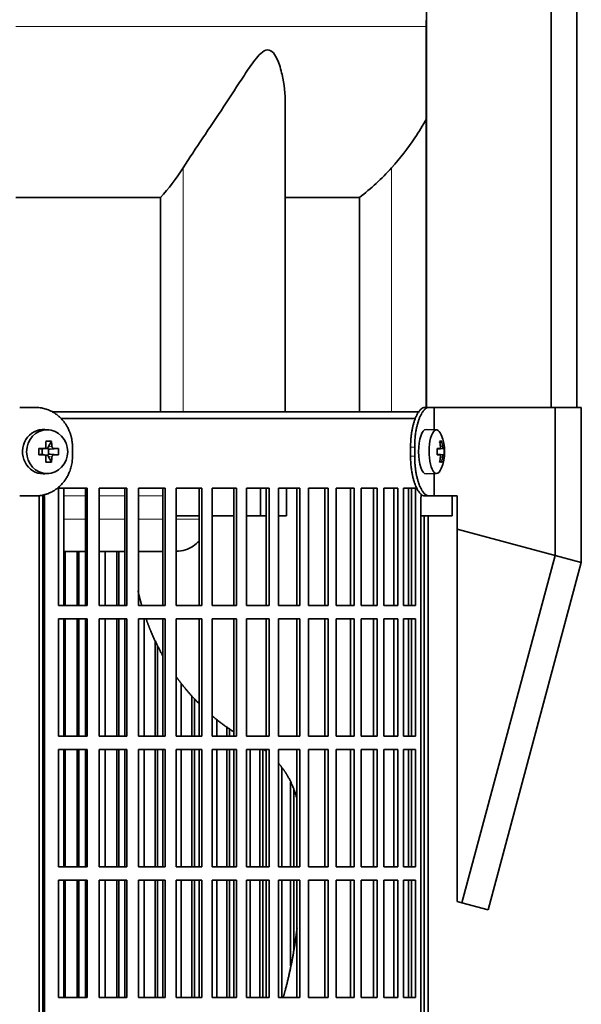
# Model space of a CAD drawing. Header units: millimetres. Extents: x 426 to 1318, y -2223 to 1749.
# Tile 17 of 31: x 620 to 747, y -261 to -39. Entities that reach past the tile are written whole.
import ezdxf

# ---------------------------------------------------------------- set-up
doc = ezdxf.new("R2010")
doc.units = ezdxf.units.MM
for name, color, linetype in [('M5X8_UNI7687', 7, 'Continuous'), ('MID_344-5', 7, 'Continuous'), ('VSI344-454_FILTR', 7, 'Continuous'), ('VSI344-454_SUPPO', 7, 'Continuous'), ('VSI344-454_TERMI', 7, 'Continuous'), ('VSI344_DIFFUSORE', 7, 'Continuous')]:
    doc.layers.add(name, color=color, linetype=linetype)

# ---------------------------------------------------------------- blocks, each defined once
blk = doc.blocks.new('SE')
at = {"layer": 'M5X8_UNI7687', "color": 7, "linetype": 'Continuous', "lineweight": 35}
for p, q in [((626.86, -131.41), (626.01, -131.34)), ((714.38, -131.4), (712.03, -131.33)), ((625.98, -135.58), (626.63, -135.58)), ((627.5, -133.99), (626.73, -135.3)), ((715.54, -133.99), (715.13, -134.3)), ((624.66, -135.64), (625.26, -135.79)), ((624.66, -137.02), (625.26, -136.86)), ((625.34, -135.79), (625.93, -135.59)), ((625.93, -137.06), (625.34, -136.87)), ((625.39, -136.88), (625.39, -135.77)), ((626.63, -137.08), (626.01, -137.08)), ((627.5, -138.66), (626.73, -137.36)), ((626.8, -135.76), (626.8, -136.89)), ((629.04, -135.64), (627.2, -135.79)), ((629.04, -137.02), (627.2, -136.86)), ((715.91, -135.62), (714.51, -135.74)), ((714.51, -135.67), (715.09, -135.62)), ((716.1, -135.64), (714.51, -135.75)), ((716.1, -137.02), (714.51, -136.9)), ((714.51, -136.91), (715.91, -137.04)), ((715.09, -137.04), (714.51, -136.98)), ((715.54, -138.66), (715.13, -138.36)), ((626.01, -141.31), (626.86, -141.24)), ((712.03, -141.33), (714.38, -141.26))]:
    blk.add_line(p, q, dxfattribs=at)
at = {"layer": 'M5X8_UNI7687', "color": 4, "linetype": 'Continuous', "lineweight": 9}
for p, q in [((626.73, -135.3), (627.59, -135.12)), ((715.25, -135.16), (715.74, -135.12)), ((625.26, -135.79), (625.78, -135.62)), ((625.78, -137.04), (625.26, -136.86)), ((627.59, -137.54), (626.73, -137.36)), ((628.05, -135.62), (627.2, -135.79)), ((627.2, -136.86), (628.05, -137.04)), ((714.51, -135.67), (715.08, -135.62)), ((715.08, -137.04), (714.51, -136.98)), ((715.74, -137.54), (715.25, -137.49))]:
    blk.add_line(p, q, dxfattribs=at)
at = {"layer": 'M5X8_UNI7687', "color": 7, "linetype": 'Continuous', "lineweight": 35}
for centre, radius, start, end in [((706.19, -136.33), 10, 337.7946, 22.2054), ((658.61, -136.33), 33.96, 178.8317, 181.1683), ((617.88, -136.33), 11.19, 356.4519, 3.5481), ((706.51, -136.33), 9.62, 355.8727, 4.1273)]:
    blk.add_arc(centre, radius, start, end, dxfattribs=at)
for centre, major_axis, ratio, start_param, end_param in [((714.37, -136.33), (0, -4.93), 0.34202, 2.444185, 6.283185), ((625.65, -136.33), (0, -5), 0.939693, 3.065157, 6.283185), ((712.02, -136.33), (0, -5), 0.34202, 3.141593, 6.283185), ((624.29, -139.39), (8.99, 2.22), 0.549436, 1.074217, 1.223909), ((623.68, -136.33), (0, 10), 0.258819, -1.449667, -1.335108), ((627.21, -135.29), (-0.521, -0.505), 0.511875, 5.205293, 5.723494), ((627.04, -135.33), (-0.03, -0.501), 0.939258, 5.295226, 5.822024), ((623.39, -136.33), (0, 10), 0.422618, -1.449667, -1.335108), ((708.27, -139.39), (7.67, 5.19), 0.199978, 0.212267, 0.361959), ((706.26, -136.33), (0, 10), 0.906308, 4.833518, 4.948078), ((706.15, -136.33), (0, 10), 0.965926, 4.833518, 4.948078), ((623.54, -136.48), (9.99, 0.3), 0.0819, 1.341632, 1.456192), ((623.54, -136.17), (9.99, -0.3), 0.0819, -1.456192, -1.341632), ((625.26, -135.29), (-0.052, 0.506), 0.51441, 2.951492, 3.25726), ((625.26, -137.37), (-0.052, -0.506), 0.51441, 3.025925, 3.331693), ((623.68, -136.33), (0, -10), 0.258819, 1.335108, 1.449667), ((627.04, -137.33), (-0.03, 0.501), 0.939258, 0.461161, 0.987959), ((627.21, -137.37), (-0.521, 0.505), 0.511875, 0.559691, 1.077892), ((627.21, -135.29), (-0.805, -0.118), 0.613124, 0.95556, 1.473761), ((627.21, -137.37), (-0.805, 0.118), 0.613124, 4.809424, 5.327625), ((623.39, -136.33), (0, -10), 0.422618, 1.335108, 1.449667), ((623.54, -136.48), (9.99, 0.3), 0.0819, 0.984815, 1.099374), ((623.54, -136.17), (9.99, -0.3), 0.0819, -1.099374, -0.984815), ((706.2, -136.48), (9.97, 0.82), 0.029809, 0.468971, 0.583531), ((709.31, -136.33), (0, -9.26), 0.562348, 1.49595, 1.645642), ((706.2, -136.17), (9.97, -0.82), 0.029809, -0.583531, -0.468971), ((706.26, -136.33), (0, -10), 0.906308, 1.335108, 1.449667), ((706.15, -136.33), (0, -10), 0.965926, 1.335108, 1.449667), ((706.2, -136.48), (9.97, 0.82), 0.029809, 0.112154, 0.226713), ((706.2, -136.17), (9.97, -0.82), 0.029809, -0.226713, -0.112154), ((624.29, -133.26), (8.99, -2.22), 0.549436, -1.223909, -1.074217), ((708.27, -133.26), (7.67, -5.19), 0.199978, -0.361959, -0.212267), ((625.65, -136.33), (0, -5), 0.939693, 0, 0.076435), ((712.02, -136.33), (0, -5), 0.34202, 0, 0.010116), ((714.37, -136.33), (0, -4.93), 0.34202, 0, 0.697408)]:
    blk.add_ellipse(centre, major_axis=major_axis, ratio=ratio, start_param=start_param, end_param=end_param, dxfattribs=at)
blk.add_ellipse((626.51, -136.33), major_axis=(0, -4.93), ratio=0.939693, dxfattribs=at)
for points in [[(625.78, -135.62), (625.8, -135.62), (625.83, -135.62), (625.88, -135.61), (625.92, -135.6), (625.97, -135.58), (626.01, -135.56), (626.05, -135.53), (626.09, -135.5), (626.12, -135.47), (626.15, -135.43), (626.18, -135.39), (626.2, -135.35), (626.22, -135.31), (626.24, -135.27), (626.25, -135.22), (626.25, -135.17), (626.25, -135.14), (626.25, -135.12)], [(627.59, -135.12), (627.59, -135.14), (627.59, -135.17), (627.6, -135.22), (627.61, -135.27), (627.63, -135.31), (627.65, -135.35), (627.67, -135.39), (627.7, -135.43), (627.73, -135.47), (627.77, -135.5), (627.8, -135.53), (627.84, -135.56), (627.88, -135.58), (627.92, -135.6), (627.96, -135.61), (628.01, -135.62), (628.04, -135.62), (628.05, -135.62)], [(715.08, -135.62), (715.09, -135.62), (715.1, -135.62), (715.13, -135.61), (715.15, -135.6), (715.16, -135.58), (715.18, -135.56), (715.2, -135.53), (715.21, -135.5), (715.22, -135.47), (715.24, -135.43), (715.24, -135.39), (715.25, -135.35), (715.26, -135.31), (715.26, -135.27), (715.26, -135.22), (715.26, -135.17), (715.25, -135.14), (715.25, -135.12)], [(715.74, -135.12), (715.74, -135.14), (715.74, -135.17), (715.75, -135.22), (715.76, -135.27), (715.77, -135.31), (715.78, -135.35), (715.79, -135.39), (715.8, -135.43), (715.81, -135.47), (715.82, -135.5), (715.84, -135.53), (715.85, -135.56), (715.86, -135.58), (715.87, -135.6), (715.88, -135.61), (715.9, -135.62), (715.9, -135.62), (715.91, -135.62)], [(626.25, -137.54), (626.25, -137.52), (626.25, -137.48), (626.25, -137.44), (626.24, -137.39), (626.22, -137.35), (626.2, -137.3), (626.18, -137.26), (626.15, -137.22), (626.12, -137.19), (626.09, -137.15), (626.05, -137.12), (626.01, -137.1), (625.97, -137.08), (625.92, -137.06), (625.88, -137.05), (625.83, -137.04), (625.8, -137.04), (625.78, -137.04)], [(628.05, -137.04), (628.04, -137.04), (628.01, -137.04), (627.96, -137.05), (627.92, -137.06), (627.88, -137.08), (627.84, -137.1), (627.8, -137.12), (627.77, -137.15), (627.73, -137.19), (627.7, -137.22), (627.67, -137.26), (627.65, -137.3), (627.63, -137.35), (627.61, -137.39), (627.6, -137.44), (627.59, -137.48), (627.59, -137.52), (627.59, -137.54)], [(715.25, -137.54), (715.25, -137.52), (715.26, -137.48), (715.26, -137.44), (715.26, -137.39), (715.26, -137.35), (715.25, -137.3), (715.24, -137.26), (715.24, -137.22), (715.22, -137.19), (715.21, -137.15), (715.2, -137.12), (715.18, -137.1), (715.16, -137.08), (715.15, -137.06), (715.13, -137.05), (715.1, -137.04), (715.09, -137.04), (715.08, -137.04)], [(715.91, -137.04), (715.9, -137.04), (715.9, -137.04), (715.88, -137.05), (715.87, -137.06), (715.86, -137.08), (715.85, -137.1), (715.84, -137.12), (715.82, -137.15), (715.81, -137.19), (715.8, -137.22), (715.79, -137.26), (715.78, -137.3), (715.77, -137.35), (715.76, -137.39), (715.75, -137.44), (715.74, -137.48), (715.74, -137.52), (715.74, -137.54)]]:
    blk.add_open_spline(points, degree=3, dxfattribs=at)
at = {"layer": 'MID_344-5', "color": 7, "linetype": 'Continuous', "lineweight": 35}
for p, q in [((712.1, 955.67), (712.1, -126.33)), ((740.23, -126.33), (740.23, 955.67)), ((746.03, -126.33), (746.03, 955.67)), ((712.03, -39.01), (712.03, -126.33))]:
    blk.add_line(p, q, dxfattribs=at)
at = {"layer": 'VSI344-454_FILTR', "color": 7, "linetype": 'Continuous', "lineweight": 35}
for p, q in [((629.66, -128.83), (709.67, -128.83)), ((629.05, -171.08), (629.05, -144.58)), ((629.05, -144.58), (635.52, -144.58)), ((635.13, -171.08), (635.13, -144.58)), ((635.52, -171.08), (635.52, -144.58)), ((638.23, -171.08), (638.23, -144.58)), ((638.23, -144.58), (644.49, -144.58)), ((644.04, -171.08), (644.04, -144.58)), ((644.49, -171.08), (644.49, -144.58)), ((647.1, -171.08), (647.1, -144.58)), ((647.1, -144.58), (653.13, -144.58)), ((652.62, -171.08), (652.62, -144.58)), ((653.13, -171.08), (653.13, -144.58)), ((655.63, -171.08), (655.63, -144.58)), ((655.63, -144.58), (661.39, -144.58)), ((660.82, -171.08), (660.82, -144.58)), ((661.39, -171.08), (661.39, -144.58)), ((663.78, -171.08), (663.78, -144.58)), ((663.78, -144.58), (669.24, -144.58)), ((668.61, -171.08), (668.61, -144.58)), ((669.24, -171.08), (669.24, -144.58)), ((671.5, -171.08), (671.5, -144.58)), ((671.5, -144.58), (676.64, -144.58)), ((675.96, -171.08), (675.96, -144.58)), ((676.64, -171.08), (676.64, -144.58)), ((678.75, -144.58), (683.55, -144.58)), ((678.75, -171.08), (678.75, -144.58)), ((682.82, -171.08), (682.82, -144.58)), ((683.55, -171.08), (683.55, -144.58)), ((685.5, -144.58), (689.93, -144.58)), ((685.5, -171.08), (685.5, -144.58)), ((689.15, -171.08), (689.15, -144.58)), ((689.93, -171.08), (689.93, -144.58)), ((691.73, -144.58), (695.76, -144.58)), ((691.73, -171.08), (691.73, -144.58)), ((694.94, -171.08), (694.94, -144.58)), ((695.76, -171.08), (695.76, -144.58)), ((697.39, -144.58), (701.01, -144.58)), ((697.39, -171.08), (697.39, -144.58)), ((700.15, -171.08), (700.15, -144.58)), ((701.01, -171.08), (701.01, -144.58)), ((702.46, -144.58), (705.65, -144.58)), ((702.46, -171.08), (702.46, -144.58)), ((704.76, -171.08), (704.76, -144.58)), ((705.65, -171.08), (705.65, -144.58)), ((706.91, -144.58), (709.66, -144.58)), ((706.91, -171.08), (706.91, -144.58)), ((708.74, -171.08), (708.74, -144.58)), ((709.66, -171.08), (709.66, -144.58)), ((625.55, -419.83), (625.55, -146.83)), ((625.9, -419.83), (625.9, -146.83)), ((710.86, -419.83), (710.86, -146.83)), ((711.56, -419.83), (711.56, -150.83)), ((712.51, -419.83), (712.51, -150.83)), ((630.57, -171.08), (630.57, -158.83)), ((633.25, -171.08), (633.25, -158.83)), ((633.67, -171.08), (633.67, -158.83)), ((639.62, -171.08), (639.62, -158.83)), ((642.22, -171.08), (642.22, -158.83)), ((642.7, -171.08), (642.7, -158.83)), ((629.05, -171.08), (635.52, -171.08)), ((638.23, -171.08), (644.49, -171.08)), ((647.1, -171.08), (653.13, -171.08)), ((655.63, -171.08), (661.39, -171.08)), ((663.78, -171.08), (669.24, -171.08)), ((671.5, -171.08), (676.64, -171.08)), ((678.75, -171.08), (683.55, -171.08)), ((685.5, -171.08), (689.93, -171.08)), ((691.73, -171.08), (695.76, -171.08)), ((697.39, -171.08), (701.01, -171.08)), ((702.46, -171.08), (705.65, -171.08)), ((706.91, -171.08), (709.66, -171.08)), ((629.05, -200.58), (629.05, -174.08)), ((629.05, -174.08), (635.52, -174.08)), ((630.57, -200.58), (630.57, -174.08)), ((633.25, -200.58), (633.25, -174.08)), ((633.67, -200.58), (633.67, -174.08)), ((635.13, -200.58), (635.13, -174.08)), ((635.52, -200.58), (635.52, -174.08)), ((638.23, -200.58), (638.23, -174.08)), ((638.23, -174.08), (644.49, -174.08)), ((639.62, -200.58), (639.62, -174.08)), ((642.22, -200.58), (642.22, -174.08)), ((642.7, -200.58), (642.7, -174.08)), ((644.04, -200.58), (644.04, -174.08)), ((644.49, -200.58), (644.49, -174.08)), ((647.1, -200.58), (647.1, -174.08)), ((647.1, -174.08), (653.13, -174.08)), ((648.37, -200.58), (648.37, -174.08)), ((652.62, -200.58), (652.62, -174.08)), ((653.13, -200.58), (653.13, -174.08)), ((655.63, -200.58), (655.63, -174.08)), ((655.63, -174.08), (661.39, -174.08)), ((660.82, -200.58), (660.82, -174.08)), ((661.39, -200.58), (661.39, -174.08)), ((663.78, -200.58), (663.78, -174.08)), ((663.78, -174.08), (669.24, -174.08)), ((668.61, -200.58), (668.61, -174.08)), ((669.24, -200.58), (669.24, -174.08)), ((671.5, -200.58), (671.5, -174.08)), ((671.5, -174.08), (676.64, -174.08)), ((675.96, -200.58), (675.96, -174.08)), ((676.64, -200.58), (676.64, -174.08)), ((678.75, -174.08), (683.55, -174.08)), ((678.75, -200.58), (678.75, -174.08)), ((682.82, -200.58), (682.82, -174.08)), ((683.55, -200.58), (683.55, -174.08)), ((685.5, -174.08), (689.93, -174.08)), ((685.5, -200.58), (685.5, -174.08)), ((689.15, -200.58), (689.15, -174.08)), ((689.93, -200.58), (689.93, -174.08)), ((691.73, -174.08), (695.76, -174.08)), ((691.73, -200.58), (691.73, -174.08)), ((694.94, -200.58), (694.94, -174.08)), ((695.76, -200.58), (695.76, -174.08)), ((697.39, -174.08), (701.01, -174.08)), ((697.39, -200.58), (697.39, -174.08)), ((700.15, -200.58), (700.15, -174.08)), ((701.01, -200.58), (701.01, -174.08)), ((702.46, -174.08), (705.65, -174.08)), ((702.46, -200.58), (702.46, -174.08)), ((704.76, -200.58), (704.76, -174.08)), ((705.65, -200.58), (705.65, -174.08)), ((706.91, -174.08), (709.66, -174.08)), ((706.91, -200.58), (706.91, -174.08)), ((708.74, -200.58), (708.74, -174.08)), ((709.66, -200.58), (709.66, -174.08)), ((650.87, -200.58), (650.87, -179.02)), ((651.41, -200.58), (651.41, -180.12)), ((656.77, -200.58), (656.77, -188.62)), ((659.15, -200.58), (659.15, -191.47)), ((659.76, -200.58), (659.76, -192.09)), ((664.77, -200.58), (664.77, -196.78)), ((667.04, -200.58), (667.04, -198.5)), ((667.69, -200.58), (667.69, -198.94)), ((629.05, -200.58), (635.52, -200.58)), ((638.23, -200.58), (644.49, -200.58)), ((647.1, -200.58), (653.13, -200.58)), ((655.63, -200.58), (661.39, -200.58)), ((663.78, -200.58), (669.24, -200.58)), ((671.5, -200.58), (676.64, -200.58)), ((678.75, -200.58), (683.55, -200.58)), ((685.5, -200.58), (689.93, -200.58)), ((691.73, -200.58), (695.76, -200.58)), ((697.39, -200.58), (701.01, -200.58)), ((702.46, -200.58), (705.65, -200.58)), ((706.91, -200.58), (709.66, -200.58)), ((629.05, -230.08), (629.05, -203.58)), ((629.05, -203.58), (635.52, -203.58)), ((630.57, -230.08), (630.57, -203.58)), ((633.25, -230.08), (633.25, -203.58)), ((633.67, -230.08), (633.67, -203.58)), ((635.13, -230.08), (635.13, -203.58)), ((635.52, -230.08), (635.52, -203.58)), ((638.23, -230.08), (638.23, -203.58)), ((638.23, -203.58), (644.49, -203.58)), ((639.62, -230.08), (639.62, -203.58)), ((642.22, -230.08), (642.22, -203.58)), ((642.7, -230.08), (642.7, -203.58)), ((644.04, -230.08), (644.04, -203.58)), ((644.49, -230.08), (644.49, -203.58)), ((647.1, -230.08), (647.1, -203.58)), ((647.1, -203.58), (653.13, -203.58)), ((648.37, -230.08), (648.37, -203.58)), ((650.87, -230.08), (650.87, -203.58)), ((651.41, -230.08), (651.41, -203.58)), ((652.62, -230.08), (652.62, -203.58)), ((653.13, -230.08), (653.13, -203.58)), ((655.63, -230.08), (655.63, -203.58)), ((655.63, -203.58), (661.39, -203.58)), ((656.77, -230.08), (656.77, -203.58)), ((659.15, -230.08), (659.15, -203.58)), ((659.76, -230.08), (659.76, -203.58)), ((660.82, -230.08), (660.82, -203.58)), ((661.39, -230.08), (661.39, -203.58)), ((663.78, -230.08), (663.78, -203.58)), ((663.78, -203.58), (669.24, -203.58)), ((664.77, -230.08), (664.77, -203.58)), ((667.04, -230.08), (667.04, -203.58)), ((667.69, -230.08), (667.69, -203.58)), ((668.61, -230.08), (668.61, -203.58)), ((669.24, -230.08), (669.24, -203.58)), ((671.5, -230.08), (671.5, -203.58)), ((671.5, -203.58), (676.64, -203.58)), ((672.35, -230.08), (672.35, -203.58)), ((674.48, -230.08), (674.48, -203.58)), ((675.18, -230.08), (675.18, -203.58)), ((675.96, -230.08), (675.96, -203.58)), ((676.64, -230.08), (676.64, -203.58)), ((678.75, -203.58), (683.55, -203.58)), ((678.75, -230.08), (678.75, -203.58)), ((682.82, -230.08), (682.82, -203.58)), ((683.55, -230.08), (683.55, -203.58)), ((685.5, -203.58), (689.93, -203.58)), ((685.5, -230.08), (685.5, -203.58)), ((689.15, -230.08), (689.15, -203.58)), ((689.93, -230.08), (689.93, -203.58)), ((691.73, -203.58), (695.76, -203.58)), ((691.73, -230.08), (691.73, -203.58)), ((694.94, -230.08), (694.94, -203.58)), ((695.76, -230.08), (695.76, -203.58)), ((697.39, -203.58), (701.01, -203.58)), ((697.39, -230.08), (697.39, -203.58)), ((700.15, -230.08), (700.15, -203.58)), ((701.01, -230.08), (701.01, -203.58)), ((702.46, -203.58), (705.65, -203.58)), ((702.46, -230.08), (702.46, -203.58)), ((704.76, -230.08), (704.76, -203.58)), ((705.65, -230.08), (705.65, -203.58)), ((706.91, -203.58), (709.66, -203.58)), ((706.91, -230.08), (706.91, -203.58)), ((708.74, -230.08), (708.74, -203.58)), ((709.66, -230.08), (709.66, -203.58)), ((679.45, -230.08), (679.45, -207.61)), ((681.44, -230.08), (681.44, -210.91)), ((682.19, -230.08), (682.19, -212.65)), ((629.05, -230.08), (635.52, -230.08)), ((638.23, -230.08), (644.49, -230.08)), ((647.1, -230.08), (653.13, -230.08)), ((655.63, -230.08), (661.39, -230.08)), ((663.78, -230.08), (669.24, -230.08)), ((671.5, -230.08), (676.64, -230.08)), ((678.75, -230.08), (683.55, -230.08)), ((685.5, -230.08), (689.93, -230.08)), ((691.73, -230.08), (695.76, -230.08)), ((697.39, -230.08), (701.01, -230.08)), ((702.46, -230.08), (705.65, -230.08)), ((706.91, -230.08), (709.66, -230.08)), ((629.05, -259.58), (629.05, -233.08)), ((629.05, -233.08), (635.52, -233.08)), ((630.57, -259.58), (630.57, -233.08)), ((633.25, -259.58), (633.25, -233.08)), ((633.67, -259.58), (633.67, -233.08)), ((635.13, -259.58), (635.13, -233.08)), ((635.52, -259.58), (635.52, -233.08)), ((638.23, -259.58), (638.23, -233.08)), ((638.23, -233.08), (644.49, -233.08)), ((639.62, -259.58), (639.62, -233.08)), ((642.22, -259.58), (642.22, -233.08)), ((642.7, -259.58), (642.7, -233.08)), ((644.04, -259.58), (644.04, -233.08)), ((644.49, -259.58), (644.49, -233.08)), ((647.1, -259.58), (647.1, -233.08)), ((647.1, -233.08), (653.13, -233.08)), ((648.37, -259.58), (648.37, -233.08)), ((650.87, -259.58), (650.87, -233.08)), ((651.41, -259.58), (651.41, -233.08)), ((652.62, -259.58), (652.62, -233.08)), ((653.13, -259.58), (653.13, -233.08)), ((655.63, -259.58), (655.63, -233.08)), ((655.63, -233.08), (661.39, -233.08)), ((656.77, -259.58), (656.77, -233.08)), ((659.15, -259.58), (659.15, -233.08)), ((659.76, -259.58), (659.76, -233.08)), ((660.82, -259.58), (660.82, -233.08)), ((661.39, -259.58), (661.39, -233.08)), ((663.78, -259.58), (663.78, -233.08)), ((663.78, -233.08), (669.24, -233.08)), ((664.77, -259.58), (664.77, -233.08)), ((667.04, -259.58), (667.04, -233.08)), ((667.69, -259.58), (667.69, -233.08)), ((668.61, -259.58), (668.61, -233.08)), ((669.24, -259.58), (669.24, -233.08)), ((671.5, -259.58), (671.5, -233.08)), ((671.5, -233.08), (676.64, -233.08)), ((672.35, -259.58), (672.35, -233.08)), ((674.48, -259.58), (674.48, -233.08)), ((675.18, -259.58), (675.18, -233.08)), ((675.96, -259.58), (675.96, -233.08)), ((676.64, -259.58), (676.64, -233.08)), ((678.75, -233.08), (683.55, -233.08)), ((678.75, -259.58), (678.75, -233.08)), ((679.45, -259.58), (679.45, -233.08)), ((681.44, -252.42), (681.44, -233.08)), ((682.19, -248.65), (682.19, -233.08)), ((682.82, -259.58), (682.82, -233.08)), ((683.55, -259.58), (683.55, -233.08)), ((685.5, -233.08), (689.93, -233.08)), ((685.5, -259.58), (685.5, -233.08)), ((689.15, -259.58), (689.15, -233.08)), ((689.93, -259.58), (689.93, -233.08)), ((691.73, -233.08), (695.76, -233.08)), ((691.73, -259.58), (691.73, -233.08)), ((694.94, -259.58), (694.94, -233.08)), ((695.76, -259.58), (695.76, -233.08)), ((697.39, -233.08), (701.01, -233.08)), ((697.39, -259.58), (697.39, -233.08)), ((700.15, -259.58), (700.15, -233.08)), ((701.01, -259.58), (701.01, -233.08)), ((702.46, -233.08), (705.65, -233.08)), ((702.46, -259.58), (702.46, -233.08)), ((704.76, -259.58), (704.76, -233.08)), ((705.65, -259.58), (705.65, -233.08)), ((706.91, -233.08), (709.66, -233.08)), ((706.91, -259.58), (706.91, -233.08)), ((708.74, -259.58), (708.74, -233.08)), ((709.66, -259.58), (709.66, -233.08)), ((629.05, -259.58), (635.52, -259.58)), ((638.23, -259.58), (644.49, -259.58)), ((647.1, -259.58), (653.13, -259.58)), ((655.63, -259.58), (661.39, -259.58)), ((663.78, -259.58), (669.24, -259.58)), ((671.5, -259.58), (676.64, -259.58)), ((678.75, -259.58), (683.55, -259.58)), ((685.5, -259.58), (689.93, -259.58)), ((691.73, -259.58), (695.76, -259.58)), ((697.39, -259.58), (701.01, -259.58)), ((702.46, -259.58), (705.65, -259.58)), ((706.91, -259.58), (709.66, -259.58))]:
    blk.add_line(p, q, dxfattribs=at)
at = {"layer": 'VSI344-454_FILTR', "color": 4, "linetype": 'Continuous', "lineweight": 9}
blk.add_line((625.55, -146.83), (625.9, -146.83), dxfattribs=at)
at = {"layer": 'VSI344-454_FILTR', "color": 7, "linetype": 'Continuous', "lineweight": 35}
for points, knots in [([(625.55, -146.83), (625.55, -146.77), (625.55, -146.66), (625.54, -146.49), (625.51, -146.33), (625.49, -146.21), (625.48, -146.15), (625.48, -146.15)], [0, 0, 0, 0, 0.0360479, 0.0717931, 0.107348, 0.1428269, 0.1451482, 0.1451482, 0.1451482, 0.1451482]), ([(625.8, -146.05), (625.82, -146.12), (625.85, -146.27), (625.89, -146.53), (625.9, -146.73), (625.9, -146.83)], [0.8337048, 0.8337048, 0.8337048, 0.8337048, 0.8748924, 0.9371046, 1, 1, 1, 1]), ([(710.86, -146.83), (710.86, -146.77), (710.86, -146.66), (710.87, -146.49), (710.88, -146.33), (710.89, -146.16), (710.9, -146.03), (710.91, -145.96), (710.91, -145.94)], [0, 0, 0, 0, 0.036048, 0.0717931, 0.107348, 0.1428269, 0.1783448, 0.191696, 0.191696, 0.191696, 0.191696])]:
    blk.add_open_spline(points, degree=3, knots=knots, dxfattribs=at)
at = {"layer": 'VSI344-454_SUPPO', "color": 7, "linetype": 'Continuous', "lineweight": 35}
for p, q in [((627.62, -127.33), (710.5, -127.33)), ((624.7, -424.33), (624.7, -146.24)), ((630.3, -171.08), (630.3, -144.58)), ((674.69, -150.83), (674.69, -144.58)), ((680.54, -150.83), (680.54, -144.58)), ((708.07, -171.08), (708.07, -144.58)), ((717.88, -150.83), (717.88, -146.33)), ((655.63, -150.83), (660.82, -150.83)), ((663.78, -150.83), (668.61, -150.83)), ((671.5, -150.83), (674.69, -150.83)), ((674.69, -150.83), (675.96, -150.83)), ((678.75, -150.83), (680.54, -150.83)), ((710.86, -150.83), (717.88, -150.83)), ((630.3, -158.83), (635.13, -158.83)), ((638.23, -158.83), (644.04, -158.83)), ((647.1, -158.83), (652.62, -158.83)), ((630.3, -200.58), (630.3, -174.08)), ((708.07, -200.58), (708.07, -174.08)), ((630.3, -230.08), (630.3, -203.58)), ((708.07, -230.08), (708.07, -203.58)), ((630.3, -259.58), (630.3, -233.08)), ((708.07, -259.58), (708.07, -233.08))]:
    blk.add_line(p, q, dxfattribs=at)
at = {"layer": 'VSI344-454_SUPPO', "color": 4, "linetype": 'Continuous', "lineweight": 9}
for p, q in [((635.13, -146.31), (630.3, -146.31)), ((644.04, -146.31), (638.23, -146.31)), ((652.62, -146.31), (647.1, -146.31)), ((630.3, -151.53), (635.13, -151.53)), ((638.23, -151.53), (644.04, -151.53)), ((647.1, -151.53), (652.62, -151.53)), ((655.63, -151.53), (660.82, -151.53))]:
    blk.add_line(p, q, dxfattribs=at)
at = {"layer": 'VSI344-454_SUPPO', "color": 7, "linetype": 'Continuous', "lineweight": 35}
for points, degree, knots in [([(655.63, -158.82), (656.35, -158.82), (657.69, -158.6), (659.48, -157.73), (660.45, -156.89), (660.88, -156.42), (660.88, -156.42)], 3, [0.4352553, 0.4352553, 0.4352553, 0.4352553, 0.5449277, 0.642686, 0.7370741, 0.7373664, 0.7373664, 0.7373664, 0.7373664]), ([(647, -167.66), (647.27, -168.88), (647.59, -170.09), (647.73, -170.6), (647.87, -171.1)], 2, [0.20675507, 0.20675507, 0.20675507, 0.25, 0.25, 0.26810481, 0.26810481, 0.26810481]), ([(648.85, -174.12), (649.34, -175.51), (649.91, -176.87), (651.09, -179.68), (652.56, -182.31)], 2, [0.3234843, 0.3234843, 0.3234843, 0.375, 0.375, 0.4813972, 0.4813972, 0.4813972]), ([(655.55, -187.01), (656.28, -188.04), (657.07, -189.04), (658.81, -191.23), (660.77, -193.2)], 2, [0.5799497, 0.5799497, 0.5799497, 0.625, 0.625, 0.7249322, 0.7249322, 0.7249322]), ([(678.77, -206.71), (679.85, -207.99), (680.7, -209.43), (682.07, -211.76), (682.82, -214.48)], 2, [0.3484225, 0.3484225, 0.3484225, 0.5, 0.5, 0.7446046, 0.7446046, 0.7446046]), ([(682.9, -243.86), (682.83, -244.48), (682.75, -245.11), (681.9, -251.63), (680.23, -257.94), (680.01, -258.77), (679.77, -259.6)], 2, [0.2260679, 0.2260679, 0.2260679, 0.25, 0.25, 0.5, 0.5, 0.5329293, 0.5329293, 0.5329293])]:
    blk.add_open_spline(points, degree=degree, knots=knots, dxfattribs=at)
for points in [[(663.71, -195.92), (666.04, -197.91), (668.57, -199.55)], [(675.4, -203.56), (675.7, -203.78), (675.98, -204.01)]]:
    blk.add_open_spline(points, degree=2, dxfattribs=at)
at = {"layer": 'VSI344-454_TERMI', "color": 7, "linetype": 'Continuous', "lineweight": 35}
for p, q in [((623.83, -126.33), (620.32, -126.33)), ((711.74, -126.33), (712.67, -126.33)), ((712.67, -126.33), (713.84, -126.33)), ((713.84, -126.33), (741.11, -126.33)), ((713.84, -131.38), (713.84, -126.33)), ((741.11, -126.33), (747.04, -126.33)), ((741.11, -159.74), (741.11, -126.33)), ((747.04, -161.33), (747.04, -126.33)), ((632.23, -135.33), (632.23, -137.33)), ((708.52, -135.33), (708.52, -137.33)), ((709.44, -135.33), (709.44, -137.33)), ((713.84, -146.33), (713.84, -141.27)), ((623.83, -146.33), (620.32, -146.33)), ((712.67, -146.33), (711.74, -146.33)), ((712.67, -146.33), (713.84, -146.33)), ((713.84, -146.33), (719.02, -146.33)), ((719.02, -153.82), (719.02, -146.33)), ((719.02, -153.82), (741.11, -159.74)), ((719.02, -237.86), (719.02, -153.82)), ((741.11, -159.74), (720.1, -238.15)), ((741.11, -159.74), (747.04, -161.33)), ((747.04, -161.33), (726.03, -239.74)), ((720.1, -238.15), (719.02, -237.86)), ((726.03, -239.74), (720.1, -238.15))]:
    blk.add_line(p, q, dxfattribs=at)
at = {"layer": 'VSI344-454_TERMI', "color": 4, "linetype": 'Continuous', "lineweight": 9}
for p, q in [((708.52, -135.33), (709.44, -135.33)), ((709.44, -137.33), (708.52, -137.33))]:
    blk.add_line(p, q, dxfattribs=at)
at = {"layer": 'VSI344-454_TERMI', "color": 7, "linetype": 'Continuous', "lineweight": 35}
for points, knots in [([(632.23, -135.33), (632.23, -135.23), (632.23, -135.03), (632.21, -134.74), (632.19, -134.44), (632.16, -134.15), (632.12, -133.86), (632.07, -133.57), (632.02, -133.28), (631.95, -133), (631.87, -132.71), (631.79, -132.43), (631.7, -132.15), (631.53, -131.69), (631.26, -131.07), (630.83, -130.31), (630.34, -129.6), (629.79, -128.94), (629.17, -128.34), (628.51, -127.82), (627.8, -127.37), (627.14, -127.03), (626.53, -126.79), (626.01, -126.62), (625.47, -126.49), (624.93, -126.4), (624.38, -126.34), (624.01, -126.33), (623.83, -126.33)], [0, 0, 0, 0, 0.021051, 0.042001, 0.062873, 0.08369, 0.104474, 0.125249, 0.146036, 0.166859, 0.18774, 0.208703, 0.229768, 0.250959, 0.313199, 0.375603, 0.438616, 0.501374, 0.564129, 0.627102, 0.689223, 0.75131, 0.793093, 0.834507, 0.875728, 0.916932, 0.958298, 1, 1, 1, 1]), ([(708.52, -135.33), (708.52, -135.23), (708.52, -135.03), (708.52, -134.74), (708.53, -134.44), (708.55, -134.15), (708.56, -133.86), (708.58, -133.57), (708.61, -133.28), (708.63, -133), (708.67, -132.71), (708.7, -132.43), (708.74, -132.15), (708.81, -131.69), (708.92, -131.07), (709.1, -130.31), (709.3, -129.6), (709.52, -128.94), (709.76, -128.34), (710.02, -127.82), (710.29, -127.36), (710.55, -127.03), (710.77, -126.79), (710.96, -126.62), (711.16, -126.49), (711.35, -126.4), (711.55, -126.34), (711.68, -126.33), (711.74, -126.33)], [0, 0, 0, 0, 0.021051, 0.042002, 0.062876, 0.083693, 0.104478, 0.125254, 0.146042, 0.166866, 0.187748, 0.208712, 0.229779, 0.250971, 0.313214, 0.375619, 0.438632, 0.501394, 0.564154, 0.627126, 0.689277, 0.751393, 0.793158, 0.834556, 0.875762, 0.916954, 0.958308, 1, 1, 1, 1]), ([(712.67, -126.33), (712.64, -126.33), (712.57, -126.33), (712.47, -126.35), (712.38, -126.37), (712.28, -126.4), (712.18, -126.44), (712.08, -126.5), (711.99, -126.56), (711.89, -126.63), (711.79, -126.71), (711.69, -126.8), (711.6, -126.9), (711.44, -127.07), (711.22, -127.37), (710.94, -127.82), (710.68, -128.34), (710.44, -128.94), (710.22, -129.6), (710.02, -130.31), (709.84, -131.07), (709.72, -131.78), (709.62, -132.43), (709.55, -132.99), (709.5, -133.57), (709.47, -134.15), (709.44, -134.74), (709.44, -135.13), (709.44, -135.33)], [0, 0, 0, 0, 0.020905, 0.041705, 0.062421, 0.083075, 0.103688, 0.124284, 0.144884, 0.165511, 0.186186, 0.206932, 0.227771, 0.248723, 0.310801, 0.372931, 0.435895, 0.498659, 0.561404, 0.62443, 0.686816, 0.749074, 0.79132, 0.833156, 0.874759, 0.916313, 0.958, 1, 1, 1, 1]), ([(623.83, -146.33), (623.92, -146.33), (624.1, -146.33), (624.38, -146.31), (624.66, -146.29), (624.93, -146.26), (625.2, -146.21), (625.47, -146.16), (625.74, -146.1), (626.01, -146.03), (626.27, -145.95), (626.53, -145.86), (626.79, -145.76), (627.22, -145.58), (627.8, -145.29), (628.51, -144.84), (629.17, -144.31), (629.79, -143.72), (630.34, -143.06), (630.83, -142.35), (631.26, -141.59), (631.57, -140.88), (631.79, -140.23), (631.95, -139.66), (632.08, -139.09), (632.17, -138.51), (632.22, -137.92), (632.23, -137.53), (632.23, -137.33)], [0, 0, 0, 0, 0.020905, 0.041705, 0.062421, 0.083075, 0.103688, 0.124284, 0.144884, 0.165511, 0.186186, 0.206932, 0.227771, 0.248723, 0.310801, 0.372931, 0.435895, 0.498659, 0.561404, 0.62443, 0.686816, 0.749074, 0.79132, 0.833156, 0.874759, 0.916313, 0.958, 1, 1, 1, 1]), ([(711.74, -146.33), (711.71, -146.33), (711.65, -146.33), (711.55, -146.31), (711.45, -146.29), (711.35, -146.26), (711.26, -146.21), (711.16, -146.16), (711.06, -146.1), (710.97, -146.03), (710.87, -145.95), (710.77, -145.86), (710.67, -145.76), (710.51, -145.58), (710.29, -145.29), (710.02, -144.84), (709.76, -144.31), (709.52, -143.72), (709.3, -143.06), (709.1, -142.35), (708.92, -141.59), (708.79, -140.88), (708.7, -140.23), (708.63, -139.66), (708.58, -139.09), (708.54, -138.51), (708.52, -137.92), (708.52, -137.53), (708.52, -137.33)], [0, 0, 0, 0, 0.0209, 0.041695, 0.062405, 0.083053, 0.103661, 0.12425, 0.144843, 0.165462, 0.18613, 0.206867, 0.227697, 0.24864, 0.310747, 0.372907, 0.43587, 0.498639, 0.561388, 0.624414, 0.686801, 0.749062, 0.791311, 0.833148, 0.874754, 0.91631, 0.957998, 1, 1, 1, 1]), ([(709.44, -137.33), (709.44, -137.43), (709.44, -137.63), (709.45, -137.92), (709.45, -138.22), (709.47, -138.51), (709.48, -138.8), (709.5, -139.09), (709.53, -139.38), (709.56, -139.66), (709.59, -139.95), (709.62, -140.23), (709.66, -140.51), (709.73, -140.97), (709.84, -141.59), (710.02, -142.35), (710.22, -143.06), (710.44, -143.72), (710.68, -144.31), (710.94, -144.84), (711.22, -145.29), (711.47, -145.62), (711.69, -145.86), (711.89, -146.03), (712.08, -146.17), (712.28, -146.26), (712.47, -146.32), (712.6, -146.32), (712.67, -146.33)], [0, 0, 0, 0, 0.021051, 0.042001, 0.062873, 0.08369, 0.104474, 0.125249, 0.146036, 0.166859, 0.18774, 0.208703, 0.229768, 0.250959, 0.313199, 0.375603, 0.438616, 0.501374, 0.564129, 0.627102, 0.689223, 0.75131, 0.793093, 0.834507, 0.875728, 0.916932, 0.958298, 1, 1, 1, 1])]:
    blk.add_open_spline(points, degree=3, knots=knots, dxfattribs=at)
at = {"layer": 'VSI344_DIFFUSORE', "color": 4, "linetype": 'Continuous', "lineweight": 9}
for p, q in [((619.44, -40.32), (712.03, -40.32)), ((657.19, -127.33), (657.19, -72.23)), ((704.23, -127.33), (704.23, -72.23))]:
    blk.add_line(p, q, dxfattribs=at)
at = {"layer": 'VSI344_DIFFUSORE', "color": 7, "linetype": 'Continuous', "lineweight": 35}
for p, q in [((680.24, -127.33), (680.24, -57.82)), ((619.44, -78.95), (652.07, -78.95)), ((652.07, -78.95), (652.07, -127.33)), ((680.24, -78.95), (696.98, -78.95)), ((696.98, -78.95), (696.98, -127.33))]:
    blk.add_line(p, q, dxfattribs=at)
for points, knots in [([(680.24, -57.83), (680.24, -55.62), (680.02, -53.4), (679.26, -50.03), (678.91, -48.85), (678.19, -47.25), (677.91, -46.74), (677.2, -45.9), (676.74, -45.59), (675.71, -45.64), (675.18, -45.99), (674.24, -46.86), (673.82, -47.37), (672.56, -48.99), (671.79, -50.15), (669.46, -53.66), (667.9, -56.08), (664.76, -60.85), (663.19, -63.19), (660.09, -67.8), (658.56, -70.07), (657.19, -72.23)], [0.2596572, 0.2596572, 0.2596572, 0.2596572, 0.375, 0.375, 0.4375, 0.4375, 0.46875, 0.46875, 0.5, 0.5, 0.53125, 0.53125, 0.5625, 0.5625, 0.625, 0.625, 0.75, 0.75, 0.875, 0.875, 1, 1, 1, 1]), ([(712.09, -61.18), (711.29, -62.63), (710.42, -64.07), (707.92, -67.8), (706.16, -70.07), (704.23, -72.23)], [0.7976887, 0.7976887, 0.7976887, 0.7976887, 0.875, 0.875, 1, 1, 1, 1])]:
    blk.add_open_spline(points, degree=3, knots=knots, dxfattribs=at)
for points in [[(657.19, -72.23), (655.63, -74.69), (653.92, -76.94), (652.07, -78.95)], [(704.23, -72.23), (702.02, -74.69), (699.6, -76.94), (696.98, -78.95)]]:
    blk.add_open_spline(points, degree=3, dxfattribs=at)

msp = doc.modelspace()

# ---------------------------------------------------------------- block references
msp.add_blockref('SE', (0, 0))

doc.saveas('drawing.dxf')
